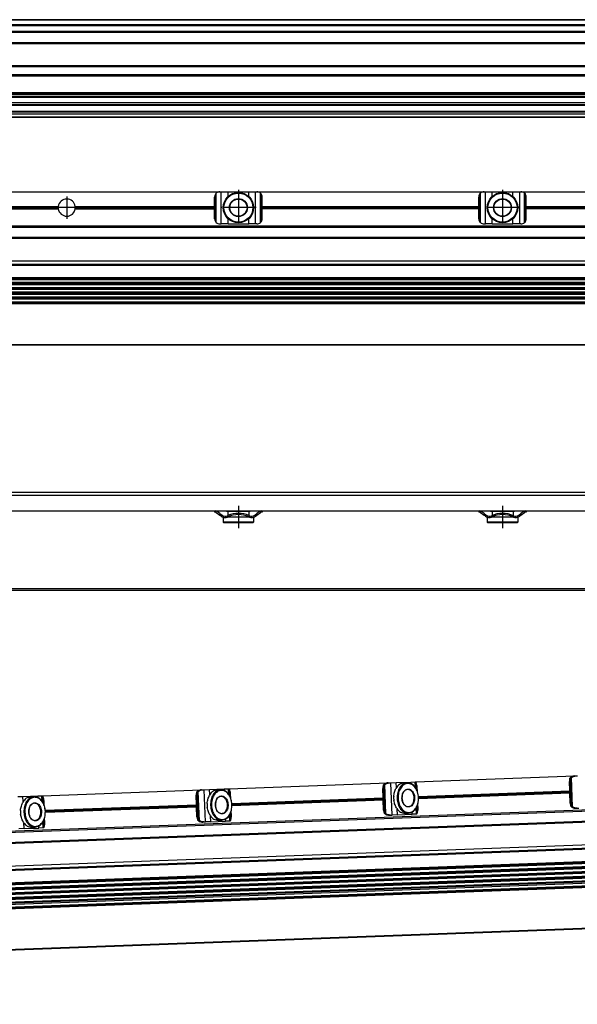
# Model space of a CAD drawing. Header units: millimetres. Extents: x -285 to 1770, y -280 to 203.
# Tile 24 of 29: x 1098 to 1309, y -252 to 120. Entities that reach past the tile are written whole.
import ezdxf

# ---------------------------------------------------------------- set-up
doc = ezdxf.new("R2010")
doc.units = ezdxf.units.MM
doc.linetypes.add('DOT_CENTER', pattern=[14, 12, -1, 0, -1])
doc.layers.add('1', color=7, linetype='Continuous')

# ---------------------------------------------------------------- blocks, each defined once
blk = doc.blocks.new('REGLA__10', base_point=(445.6, 83.41))
at = {"color": 7, "linetype": 'Continuous'}
for p, q in [((1694.3, 120.41), (543.3, 120.41)), ((554.6, 118.41), (1696.1, 118.41)), ((554.6, 115.91), (1696.1, 115.91)), ((554.6, 111.61), (1696.1, 111.61)), ((554.6, 102.91), (1696.1, 102.91)), ((1696.1, 98.99), (554.6, 98.99)), ((1696.1, 92.69), (554.6, 92.69)), ((554.6, 92.47), (1696.1, 92.47)), ((554.6, 92.43), (1696.1, 92.43)), ((1696.1, 92.09), (554.6, 92.09)), ((1696.1, 91.3), (554.6, 91.3)), ((1696.1, 90.91), (554.6, 90.91)), ((553.73, 85.83), (1690.3, 85.83)), ((1696.1, 88.91), (554.6, 88.91)), ((554.6, 88.13), (1690.3, 88.13)), ((1696.1, 84.71), (456.1, 84.71)), ((456.1, 83.71), (1696.1, 83.71)), ((1696.1, 83.41), (456.1, 83.41)), ((1696.1, 85.42), (543.32, 85.42))]:
    blk.add_line(p, q, dxfattribs=at)
at = {"color": 3, "linetype": 'Continuous'}
for p, q in [((1696.1, 120.21), (543.5, 120.21)), ((554.6, 118.61), (1696.1, 118.61)), ((554.6, 118.21), (1696.1, 118.21)), ((554.6, 116.09), (1696.1, 116.09)), ((554.6, 115.71), (1696.1, 115.71)), ((554.6, 111.81), (1696.1, 111.81)), ((554.6, 111.41), (1696.1, 111.41)), ((554.6, 103.11), (1696.1, 103.11)), ((554.6, 102.71), (1696.1, 102.71)), ((1696.1, 99.49), (554.6, 99.49)), ((554.6, 88.33), (1696.1, 88.33)), ((543.53, 85.63), (1696.1, 85.63))]:
    blk.add_line(p, q, dxfattribs=at)
blk = doc.blocks.new('Regla_G2_cm1140__12', base_point=(445.6, 83.41))
blk.add_blockref('REGLA__10', (445.6, 83.41))
blk = doc.blocks.new('E1', base_point=(626, 100.95))
blk.add_blockref('Regla_G2_cm1140__12', (445.6, 83.41))
blk = doc.blocks.new('REGLA__20', base_point=(445.6, -96.46))
at = {"color": 7, "linetype": 'Continuous'}
for p, q in [((1696.1, -58.46), (456.1, -58.46)), ((456.1, -59.46), (1696.1, -59.46)), ((989.6, -65.46), (1171.6, -65.46)), ((1171.6, -65.46), (1171.93, -65.46)), ((1171.6, -65.46), (1171.6, -65.96)), ((1171.93, -65.96), (1171.6, -65.96)), ((1171.93, -65.46), (1189.27, -65.46)), ((1172.23, -66.06), (1173.6, -67.08)), ((1173.6, -66.46), (1172.53, -65.66)), ((1173.6, -66.46), (1174.4, -67.06)), ((1176.1, -65.46), (1176.1, -65.71)), ((1176.63, -65.71), (1176.1, -65.71)), ((1176.63, -65.71), (1176.63, -67.19)), ((1184.58, -65.71), (1176.63, -65.71)), ((1184.58, -65.71), (1184.58, -67.19)), ((1185.1, -65.71), (1184.58, -65.71)), ((1185.1, -65.46), (1185.1, -65.71)), ((1186.8, -67.06), (1187.6, -66.46)), ((1188.67, -65.66), (1187.6, -66.46)), ((1187.6, -67.08), (1188.97, -66.06)), ((1189.13, -65.96), (1188.97, -66.06)), ((1189.6, -65.96), (1189.13, -65.96)), ((1189.27, -65.46), (1189.6, -65.46)), ((1189.6, -65.46), (1271.6, -65.46)), ((1189.6, -65.46), (1189.6, -65.96)), ((1271.6, -65.46), (1271.93, -65.46)), ((1271.6, -65.46), (1271.6, -65.96)), ((1271.93, -65.96), (1271.6, -65.96)), ((1271.93, -65.46), (1289.27, -65.46)), ((1272.23, -66.06), (1273.6, -67.08)), ((1273.6, -66.46), (1272.53, -65.66)), ((1273.6, -66.46), (1274.4, -67.06)), ((1276.1, -65.46), (1276.1, -65.71)), ((1276.63, -65.71), (1276.1, -65.71)), ((1276.63, -65.71), (1276.63, -67.19)), ((1284.58, -65.71), (1276.63, -65.71)), ((1284.58, -65.71), (1284.58, -67.19)), ((1285.1, -65.71), (1284.58, -65.71)), ((1285.1, -65.46), (1285.1, -65.71)), ((1286.8, -67.06), (1287.6, -66.46)), ((1288.67, -65.66), (1287.6, -66.46)), ((1287.6, -67.08), (1288.97, -66.06)), ((1289.13, -65.96), (1288.97, -66.06)), ((1289.6, -65.96), (1289.13, -65.96)), ((1289.27, -65.46), (1289.6, -65.46)), ((1289.6, -65.46), (1371.6, -65.46)), ((1289.6, -65.46), (1289.6, -65.96)), ((1174.1, -67.46), (1173.6, -67.08)), ((1174.9, -67.86), (1174.85, -67.86)), ((1174.85, -67.86), (1174.85, -69.71)), ((1186.35, -69.71), (1174.85, -69.71)), ((1175.1, -69.96), (1174.85, -69.71)), ((1186.1, -69.96), (1175.1, -69.96)), ((1176.63, -67.86), (1176.3, -67.86)), ((1176.63, -67.74), (1176.63, -67.86)), ((1184.58, -67.86), (1176.63, -67.86)), ((1184.58, -67.74), (1184.58, -67.86)), ((1184.9, -67.86), (1184.58, -67.86)), ((1186.1, -69.96), (1186.35, -69.71)), ((1186.35, -67.86), (1186.3, -67.86)), ((1186.35, -67.86), (1186.35, -69.71)), ((1187.1, -67.46), (1187.6, -67.08)), ((1274.1, -67.46), (1273.6, -67.08)), ((1274.9, -67.86), (1274.85, -67.86)), ((1274.85, -67.86), (1274.85, -69.71)), ((1286.35, -69.71), (1274.85, -69.71)), ((1275.1, -69.96), (1274.85, -69.71)), ((1286.1, -69.96), (1275.1, -69.96)), ((1276.63, -67.86), (1276.3, -67.86)), ((1276.63, -67.74), (1276.63, -67.86)), ((1284.58, -67.86), (1276.63, -67.86)), ((1284.58, -67.74), (1284.58, -67.86)), ((1284.9, -67.86), (1284.58, -67.86)), ((1286.1, -69.96), (1286.35, -69.71)), ((1286.35, -67.86), (1286.3, -67.86)), ((1286.35, -67.86), (1286.35, -69.71)), ((1287.1, -67.46), (1287.6, -67.08)), ((543.3, -95.46), (1694.3, -95.46))]:
    blk.add_line(p, q, dxfattribs=at)
at = {"color": 3, "linetype": 'Continuous'}
for p, q in [((1173.6, -66.46), (1173.6, -67.08)), ((1187.6, -66.46), (1187.6, -67.08)), ((1273.6, -66.46), (1273.6, -67.08)), ((1287.6, -66.46), (1287.6, -67.08)), ((1694.3, -94.96), (457.9, -94.96))]:
    blk.add_line(p, q, dxfattribs=at)
at = {"color": 7, "linetype": 'Continuous'}
for centre, radius, start, end in [((1171.93, -66.46), 1, 53.1301, 90), ((1171.93, -66.46), 0.5, 53.1301, 90), ((1180.6, -76.27), 9.91, 66.3625, 113.6375), ((1180.6, -76.27), 9.41, 65.256, 114.744), ((1189.27, -66.46), 1, 90, 126.8699), ((1271.93, -66.46), 1, 53.1301, 90), ((1271.93, -66.46), 0.5, 53.1301, 90), ((1280.6, -76.27), 9.91, 65.247, 114.753), ((1280.6, -76.27), 9.41, 65.256, 114.744), ((1289.27, -66.46), 1, 90, 126.8699), ((1175.6, -65.46), 2.5, 233.1301, 253.7398), ((1175.6, -65.46), 2, 233.1301, 295.1169), ((1175.6, -65.46), 2.5, 253.7398, 286.2602), ((1175.6, -65.46), 2.5, 286.2602, 295.0781), ((1180.6, -76.27), 9.91, 113.6375, 114.753), ((1185.6, -65.46), 2.5, 244.9219, 245.7952), ((1180.6, -76.27), 9.91, 65.247, 66.3625), ((1185.6, -65.46), 2.5, 245.7952, 253.7398), ((1185.6, -65.46), 2, 244.8831, 306.8699), ((1185.6, -65.46), 2.5, 253.7398, 286.2602), ((1185.6, -65.46), 2.5, 286.2602, 306.8699), ((1275.6, -65.46), 2.5, 233.1301, 253.7398), ((1275.6, -65.46), 2, 233.1301, 295.1169), ((1275.6, -65.46), 2.5, 253.7398, 286.2602), ((1275.6, -65.46), 2.5, 286.2602, 295.0781), ((1285.6, -65.46), 2.5, 244.9219, 253.7398), ((1285.6, -65.46), 2, 244.8831, 306.8699), ((1285.6, -65.46), 2.5, 253.7398, 286.2602), ((1285.6, -65.46), 2.5, 286.2602, 306.8699)]:
    blk.add_arc(centre, radius, start, end, dxfattribs=at)
at = {"layer": '1', "color": 2, "linetype": 'DOT_CENTER'}
for p, q in [((1180.6, -63.46), (1180.6, -71.96)), ((1280.6, -63.46), (1280.6, -71.96))]:
    blk.add_line(p, q, dxfattribs=at)
blk = doc.blocks.new('Regla_G2_cm1140__21', base_point=(445.6, -96.46))
blk.add_blockref('REGLA__20', (445.6, -96.46))
blk = doc.blocks.new('B1', base_point=(626, -76))
blk.add_blockref('Regla_G2_cm1140__21', (445.6, -96.46))
blk = doc.blocks.new('REGLA__23', base_point=(506.37, -257.01))
at = {"color": 7, "linetype": 'Continuous'}
for p, q in [((1247.63, -167.96), (1307.96, -165.72)), ((1307.96, -165.72), (1308.4, -165.71)), ((1308.4, -165.71), (1309.01, -165.68)), ((1106.3, -173.19), (1166.63, -170.96)), ((1166.63, -170.96), (1167.07, -170.94)), ((1167.07, -170.94), (1167.69, -170.92)), ((1167.69, -170.92), (1169.69, -170.85)), ((1169.69, -170.85), (1175.25, -170.64)), ((1172.58, -170.99), (1173.88, -170.94)), ((1175.25, -170.64), (1176.88, -170.58)), ((1176.88, -170.58), (1176.97, -170.58)), ((1176.97, -170.58), (1237.29, -168.34)), ((1177.31, -173.28), (1177.23, -171.11)), ((1177.27, -171.27), (1177.23, -171.11)), ((1177.27, -171.27), (1177.35, -173.36)), ((1235.38, -173.97), (1235.25, -170.42)), ((1235.9, -178.6), (1235.6, -170.4)), ((1237.29, -168.34), (1237.73, -168.32)), ((1237.73, -168.32), (1238.35, -168.3)), ((1238.35, -168.3), (1240.35, -168.23)), ((1240.35, -168.23), (1245.92, -168.02)), ((1243.24, -168.37), (1244.54, -168.32)), ((1245.92, -168.02), (1247.54, -167.96)), ((1247.54, -167.96), (1247.63, -167.96)), ((1247.97, -170.66), (1247.89, -168.49)), ((1247.94, -168.65), (1247.89, -168.49)), ((1247.94, -168.65), (1248.01, -170.74)), ((1248.38, -171.59), (1248.32, -169.93)), ((1248.79, -173.48), (1306.04, -171.36)), ((1306.04, -171.36), (1305.91, -167.8)), ((1306.07, -172.24), (1306.04, -171.36)), ((1306.57, -175.98), (1306.26, -167.79)), ((1097.03, -173.54), (1099.02, -173.46)), ((1099.02, -173.46), (1104.59, -173.26)), ((1101.91, -173.61), (1103.22, -173.56)), ((1104.59, -173.26), (1106.21, -173.2)), ((1106.21, -173.2), (1106.3, -173.19)), ((1106.64, -175.9), (1106.56, -173.73)), ((1106.61, -173.89), (1106.56, -173.73)), ((1106.61, -173.89), (1106.69, -175.98)), ((1164.72, -176.59), (1164.58, -173.04)), ((1165.24, -181.22), (1164.94, -173.02)), ((1177.72, -174.21), (1177.66, -172.55)), ((1178.13, -176.1), (1235.38, -173.97)), ((1235.41, -174.86), (1178.16, -176.98)), ((1235.41, -174.86), (1235.38, -173.97)), ((1235.55, -178.61), (1235.41, -174.86)), ((1306.07, -172.24), (1248.83, -174.36)), ((1306.21, -175.99), (1306.07, -172.24)), ((1394.43, -175.53), (541.26, -207.14)), ((1107.06, -176.82), (1107, -175.17)), ((1107.47, -178.71), (1164.72, -176.59)), ((1164.75, -177.47), (1107.5, -179.6)), ((1164.75, -177.47), (1164.72, -176.59)), ((1164.89, -181.23), (1164.75, -177.47)), ((1248.3, -179.6), (1248.21, -177.23)), ((1248.25, -177.14), (1248.34, -179.43)), ((1248.62, -178.13), (1248.55, -176.27)), ((1308.41, -177.91), (1308.85, -177.9)), ((1308.85, -177.9), (1309.47, -177.87)), ((541.42, -211.54), (1414.38, -179.19)), ((541.69, -211.71), (1409.12, -179.56)), ((1106.98, -184.84), (1106.89, -182.47)), ((1106.93, -182.38), (1107.01, -184.67)), ((1107.3, -183.36), (1107.23, -181.51)), ((1173, -182.48), (1174.31, -182.43)), ((1177.64, -182.22), (1177.55, -179.85)), ((1177.59, -179.76), (1177.67, -182.05)), ((1177.64, -182.22), (1177.67, -182.05)), ((1177.96, -180.75), (1177.89, -178.89)), ((1237.74, -180.53), (1238.19, -180.52)), ((1238.19, -180.52), (1238.8, -180.49)), ((1240.8, -180.42), (1238.8, -180.49)), ((1240.8, -180.42), (1246.37, -180.21)), ((1243.66, -179.86), (1244.97, -179.81)), ((1247.99, -180.15), (1246.37, -180.21)), ((1248.08, -180.15), (1247.99, -180.15)), ((1248.3, -179.6), (1248.34, -179.43)), ((1099.48, -185.66), (1097.48, -185.73)), ((1099.48, -185.66), (1105.04, -185.45)), ((1102.34, -185.1), (1103.65, -185.05)), ((1106.67, -185.39), (1105.04, -185.45)), ((1106.75, -185.39), (1106.67, -185.39)), ((1106.98, -184.84), (1107.01, -184.67)), ((1167.08, -183.15), (1167.52, -183.13)), ((1167.52, -183.13), (1168.14, -183.11)), ((1170.14, -183.04), (1168.14, -183.11)), ((1170.14, -183.04), (1175.71, -182.83)), ((1177.33, -182.77), (1175.71, -182.83)), ((1177.42, -182.77), (1177.33, -182.77)), ((537.38, -220.43), (1413.58, -187.96)), ((1414.94, -194.33), (541.98, -226.68)), ((542.01, -227.37), (1414.97, -195.02)), ((1415.01, -196.17), (542.05, -228.52)), ((542.07, -229.2), (1415.04, -196.85)), ((542.12, -230.35), (1415.08, -198)), ((542.14, -231.03), (1415.1, -198.68)), ((1415.15, -199.83), (542.18, -232.18)), ((542.21, -232.86), (1415.17, -200.51)), ((1415.21, -201.66), (542.25, -234.01)), ((542.28, -234.69), (1415.24, -202.34)), ((1415.28, -203.49), (542.32, -235.84)), ((1415.31, -204.18), (542.35, -236.53)), ((1415.88, -219.76), (542.92, -252.11))]:
    blk.add_line(p, q, dxfattribs=at)
at = {"color": 3, "linetype": 'Continuous'}
for p, q in [((1306.84, -177.08), (1306.46, -166.67)), ((1307.14, -177.42), (1306.73, -166.31)), ((1168.14, -183.11), (1167.69, -170.92)), ((1169.76, -172.79), (1169.69, -170.85)), ((1175.28, -171.23), (1175.25, -170.64)), ((1176.96, -172.7), (1176.88, -170.58)), ((1235.25, -170.42), (1235.6, -170.4)), ((1236.18, -179.7), (1235.79, -169.29)), ((1236.48, -180.04), (1236.06, -168.93)), ((1238.8, -180.49), (1238.35, -168.3)), ((1240.42, -170.17), (1240.35, -168.23)), ((1245.94, -168.61), (1245.92, -168.02)), ((1247.62, -170.09), (1247.54, -167.96)), ((1305.91, -167.8), (1306.26, -167.79)), ((1099.1, -175.41), (1099.02, -173.46)), ((1104.61, -173.85), (1104.59, -173.26)), ((1106.29, -175.32), (1106.21, -173.2)), ((1164.58, -173.04), (1164.94, -173.02)), ((1165.52, -182.31), (1165.13, -171.91)), ((1165.81, -182.66), (1165.4, -171.54)), ((1178.16, -176.47), (1235.39, -174.34)), ((1178.16, -176.61), (1235.4, -174.49)), ((1248.82, -173.85), (1306.05, -171.73)), ((1248.82, -173.99), (1306.06, -171.87)), ((1414.24, -175.29), (541.28, -207.64)), ((1107.49, -179.08), (1164.73, -176.96)), ((1107.5, -179.23), (1164.74, -177.1)), ((1235.55, -178.61), (1235.9, -178.6)), ((1240.8, -180.42), (1240.72, -178.28)), ((1247.99, -180.15), (1247.9, -177.83)), ((1306.21, -175.99), (1306.57, -175.98)), ((541.41, -211.34), (1414.37, -178.99)), ((541.88, -211.6), (1408.97, -179.46)), ((1164.89, -181.23), (1165.24, -181.22)), ((1170.14, -183.04), (1170.06, -180.89)), ((1175.71, -182.83), (1175.68, -182.04)), ((1177.33, -182.77), (1177.24, -180.45)), ((1246.37, -180.21), (1246.34, -179.42)), ((1099.48, -185.66), (1099.4, -183.51)), ((1105.04, -185.45), (1105.02, -184.66)), ((1106.67, -185.39), (1106.58, -183.06)), ((539.6, -221.57), (1415.8, -189.1)), ((541.58, -221.96), (1414.77, -189.61)), ((1414.95, -194.6), (541.99, -226.95)), ((1414.96, -194.75), (542, -227.1)), ((1415.02, -196.44), (542.06, -228.79)), ((1415.02, -196.58), (542.06, -228.93)), ((1415.09, -198.27), (542.13, -230.62)), ((1415.09, -198.41), (542.13, -230.76)), ((1415.16, -200.1), (542.2, -232.45)), ((1415.16, -200.24), (542.2, -232.59)), ((1415.22, -201.93), (542.26, -234.28)), ((1415.23, -202.07), (542.27, -234.42)), ((1415.29, -203.76), (542.33, -236.11)), ((1415.3, -203.9), (542.34, -236.25)), ((1415.88, -219.56), (542.92, -251.91))]:
    blk.add_line(p, q, dxfattribs=at)
at = {"color": 7, "linetype": 'Continuous'}
for centre in [(1247.48, -173.97), (1106.15, -179.2), (1176.82, -176.59)]:
    blk.add_arc(centre, 8.1, 176.76, 187.4846, dxfattribs=at)
for points, knots in [([(1306.1, -166.69), (1306.04, -166.86), (1305.92, -167.22), (1305.91, -167.6), (1305.91, -167.8)], [0, 0, 0, 0, 0.556583, 1.137064, 1.137064, 1.137064, 1.137064]), ([(1306.1, -166.69), (1306.13, -166.62), (1306.19, -166.5), (1306.31, -166.34), (1306.46, -166.19), (1306.59, -166.12), (1306.65, -166.08)], [0, 0, 0, 0, 0.2023408, 0.4055734, 0.6111536, 0.8295963, 0.8295963, 0.8295963, 0.8295963]), ([(1306.46, -166.67), (1306.4, -166.85), (1306.27, -167.21), (1306.26, -167.59), (1306.26, -167.79)], [0, 0, 0, 0, 0.556583, 1.137064, 1.137064, 1.137064, 1.137064]), ([(1306.46, -166.67), (1306.47, -166.64), (1306.5, -166.57), (1306.56, -166.48), (1306.64, -166.39), (1306.69, -166.34), (1306.73, -166.31)], [0, 0, 0, 0, 0.1080226, 0.2240645, 0.3298644, 0.4579017, 0.4579017, 0.4579017, 0.4579017]), ([(1307.96, -165.72), (1307.72, -165.74), (1307.27, -165.79), (1306.85, -165.98), (1306.65, -166.08)], [0, 0, 0, 0, 0.691442, 1.364768, 1.364768, 1.364768, 1.364768]), ([(1306.73, -166.31), (1306.97, -166.14), (1307.48, -165.81), (1308.09, -165.74), (1308.4, -165.71)], [0, 0, 0, 0, 0.878357, 1.798194, 1.798194, 1.798194, 1.798194]), ([(1164.78, -171.92), (1164.81, -171.86), (1164.87, -171.74), (1164.99, -171.58), (1165.14, -171.43), (1165.26, -171.35), (1165.32, -171.32)], [0, 0, 0, 0, 0.2023408, 0.4055734, 0.6111536, 0.8295963, 0.8295963, 0.8295963, 0.8295963]), ([(1166.63, -170.96), (1166.4, -170.98), (1165.94, -171.02), (1165.53, -171.22), (1165.32, -171.32)], [0, 0, 0, 0, 0.691442, 1.364768, 1.364768, 1.364768, 1.364768]), ([(1165.4, -171.54), (1165.65, -171.38), (1166.16, -171.04), (1166.76, -170.98), (1167.07, -170.94)], [0, 0, 0, 0, 0.878357, 1.798194, 1.798194, 1.798194, 1.798194]), ([(1172.58, -170.99), (1171.99, -171.12), (1170.73, -171.4), (1170, -172.47), (1169.61, -173.03)], [0, 0, 0, 0, 1.741697, 3.722677, 3.722677, 3.722677, 3.722677]), ([(1173.88, -170.94), (1173.34, -171.06), (1172.2, -171.3), (1170.93, -172.76), (1170.12, -174.65), (1170.06, -176.09), (1170.03, -176.84)], [0, 0, 0, 0, 1.616329, 3.431134, 5.494301, 7.716385, 7.716385, 7.716385, 7.716385]), ([(1178.16, -176.54), (1178.08, -175.83), (1177.92, -174.46), (1177.01, -172.69), (1175.7, -171.46), (1174.06, -171.03), (1172.46, -171.58), (1171.25, -172.91), (1170.47, -174.74), (1170.41, -176.11), (1170.39, -176.82)], [0, 0, 0, 0, 2.125471, 4.098936, 5.834836, 7.38089, 8.926944, 10.662844, 12.636309, 14.76178, 14.76178, 14.76178, 14.76178]), ([(1178.16, -176.54), (1178.07, -175.79), (1177.91, -174.36), (1176.96, -172.53), (1175.59, -171.18), (1174.43, -171.02), (1173.88, -170.94)], [0, 0, 0, 0, 2.222084, 4.285251, 6.100056, 7.716385, 7.716385, 7.716385, 7.716385]), ([(1176.97, -170.58), (1177.01, -170.62), (1177.17, -170.75), (1177.2, -170.96), (1177.23, -171.11)], [0, 0, 0, 0, 0.1908491, 0.6061063, 0.6061063, 0.6061063, 0.6061063]), ([(1177.66, -172.55), (1177.64, -172.32), (1177.59, -171.87), (1177.38, -171.47), (1177.27, -171.27)], [0, 0, 0, 0, 0.694624, 1.348749, 1.348749, 1.348749, 1.348749]), ([(1235.44, -169.3), (1235.38, -169.48), (1235.25, -169.84), (1235.25, -170.22), (1235.25, -170.42)], [0, 0, 0, 0, 0.556583, 1.137064, 1.137064, 1.137064, 1.137064]), ([(1235.44, -169.3), (1235.47, -169.24), (1235.53, -169.12), (1235.65, -168.96), (1235.8, -168.81), (1235.92, -168.74), (1235.99, -168.7)], [0, 0, 0, 0, 0.2023408, 0.4055734, 0.6111536, 0.8295963, 0.8295963, 0.8295963, 0.8295963]), ([(1235.79, -169.29), (1235.73, -169.47), (1235.61, -169.83), (1235.6, -170.21), (1235.6, -170.4)], [0, 0, 0, 0, 0.556583, 1.137064, 1.137064, 1.137064, 1.137064]), ([(1235.79, -169.29), (1235.81, -169.26), (1235.84, -169.19), (1235.9, -169.1), (1235.97, -169.01), (1236.03, -168.95), (1236.06, -168.93)], [0, 0, 0, 0, 0.1080226, 0.2240645, 0.3298644, 0.4579017, 0.4579017, 0.4579017, 0.4579017]), ([(1237.29, -168.34), (1237.06, -168.36), (1236.6, -168.4), (1236.19, -168.6), (1235.99, -168.7)], [0, 0, 0, 0, 0.691442, 1.364768, 1.364768, 1.364768, 1.364768]), ([(1236.06, -168.93), (1236.31, -168.76), (1236.82, -168.43), (1237.42, -168.36), (1237.73, -168.32)], [0, 0, 0, 0, 0.878357, 1.798194, 1.798194, 1.798194, 1.798194]), ([(1239.39, -173.51), (1239.43, -173.22), (1239.5, -172.67), (1239.72, -171.85), (1239.99, -171.11), (1240.18, -170.63), (1240.27, -170.41)], [0, 0, 0, 0, 0.859657, 1.688445, 2.516812, 3.22962, 3.22962, 3.22962, 3.22962]), ([(1243.24, -168.37), (1242.65, -168.5), (1241.4, -168.78), (1240.66, -169.85), (1240.27, -170.41)], [0, 0, 0, 0, 1.741697, 3.722677, 3.722677, 3.722677, 3.722677]), ([(1244.54, -168.32), (1244.01, -168.44), (1242.86, -168.68), (1241.59, -170.14), (1240.78, -172.03), (1240.72, -173.47), (1240.69, -174.22)], [0, 0, 0, 0, 1.616329, 3.431134, 5.494301, 7.716385, 7.716385, 7.716385, 7.716385]), ([(1248.82, -173.92), (1248.74, -173.21), (1248.58, -171.84), (1247.67, -170.07), (1246.36, -168.84), (1244.73, -168.41), (1243.12, -168.96), (1241.91, -170.29), (1241.13, -172.12), (1241.08, -173.49), (1241.05, -174.21)], [0, 0, 0, 0, 2.125471, 4.098936, 5.834836, 7.38089, 8.926944, 10.662844, 12.636309, 14.76178, 14.76178, 14.76178, 14.76178]), ([(1242.53, -174.15), (1242.61, -174.73), (1242.76, -175.81), (1243.68, -177.11), (1245.07, -177.64), (1246.41, -177.01), (1247.2, -175.65), (1247.44, -173.97), (1247.08, -172.31), (1246.19, -171.01), (1244.8, -170.48), (1243.46, -171.12), (1242.64, -172.48), (1242.57, -173.57), (1242.53, -174.15)], [0, 0, 0, 0, 1.730223, 3.254404, 4.539877, 5.825349, 7.349531, 9.079753, 10.809976, 12.334157, 13.61963, 14.905103, 16.429284, 18.159507, 18.159507, 18.159507, 18.159507]), ([(1244.71, -170.82), (1244.4, -170.88), (1243.76, -171.02), (1243.04, -171.84), (1242.58, -172.91), (1242.55, -173.73), (1242.53, -174.15)], [0, 0, 0, 0, 0.913577, 1.939336, 3.105475, 4.361435, 4.361435, 4.361435, 4.361435]), ([(1248.82, -173.92), (1248.74, -173.18), (1248.57, -171.74), (1247.62, -169.91), (1246.25, -168.56), (1245.09, -168.4), (1244.54, -168.32)], [0, 0, 0, 0, 2.222084, 4.285251, 6.100056, 7.716385, 7.716385, 7.716385, 7.716385]), ([(1244.95, -177.31), (1245.36, -177.2), (1246.25, -176.94), (1247, -175.56), (1247.22, -173.98), (1246.88, -172.41), (1246.03, -171.1), (1245.12, -170.91), (1244.71, -170.82)], [0, 0, 0, 0, 1.228779, 2.685686, 4.339589, 5.993492, 7.450399, 8.679178, 8.679178, 8.679178, 8.679178]), ([(1247.63, -167.96), (1247.68, -168), (1247.83, -168.14), (1247.87, -168.34), (1247.89, -168.49)], [0, 0, 0, 0, 0.1908491, 0.6061063, 0.6061063, 0.6061063, 0.6061063]), ([(1248.32, -169.93), (1248.3, -169.7), (1248.25, -169.25), (1248.04, -168.85), (1247.94, -168.65)], [0, 0, 0, 0, 0.694624, 1.348749, 1.348749, 1.348749, 1.348749]), ([(1101.91, -173.61), (1101.33, -173.74), (1100.07, -174.02), (1099.34, -175.09), (1098.95, -175.65)], [0, 0, 0, 0, 1.741697, 3.722677, 3.722677, 3.722677, 3.722677]), ([(1103.22, -173.56), (1102.68, -173.68), (1101.54, -173.92), (1100.27, -175.38), (1099.46, -177.27), (1099.4, -178.71), (1099.37, -179.46)], [0, 0, 0, 0, 1.616329, 3.431134, 5.494301, 7.716385, 7.716385, 7.716385, 7.716385]), ([(1107.5, -179.15), (1107.42, -178.45), (1107.26, -177.08), (1106.35, -175.31), (1105.04, -174.08), (1103.4, -173.64), (1101.8, -174.2), (1100.58, -175.52), (1099.81, -177.36), (1099.75, -178.73), (1099.72, -179.44)], [0, 0, 0, 0, 2.125471, 4.098936, 5.834836, 7.38089, 8.926944, 10.662844, 12.636309, 14.76178, 14.76178, 14.76178, 14.76178]), ([(1107.5, -179.15), (1107.41, -178.41), (1107.25, -176.98), (1106.3, -175.15), (1104.93, -173.8), (1103.77, -173.64), (1103.22, -173.56)], [0, 0, 0, 0, 2.222084, 4.285251, 6.100056, 7.716385, 7.716385, 7.716385, 7.716385]), ([(1106.3, -173.19), (1106.35, -173.24), (1106.51, -173.37), (1106.54, -173.58), (1106.56, -173.73)], [0, 0, 0, 0, 0.1908491, 0.6061063, 0.6061063, 0.6061063, 0.6061063]), ([(1107, -175.17), (1106.97, -174.94), (1106.93, -174.48), (1106.72, -174.08), (1106.61, -173.89)], [0, 0, 0, 0, 0.694624, 1.348749, 1.348749, 1.348749, 1.348749]), ([(1164.78, -171.92), (1164.72, -172.1), (1164.59, -172.46), (1164.59, -172.84), (1164.58, -173.04)], [0, 0, 0, 0, 0.556583, 1.137064, 1.137064, 1.137064, 1.137064]), ([(1165.13, -171.91), (1165.07, -172.09), (1164.95, -172.45), (1164.94, -172.83), (1164.94, -173.02)], [0, 0, 0, 0, 0.556583, 1.137064, 1.137064, 1.137064, 1.137064]), ([(1165.13, -171.91), (1165.15, -171.88), (1165.18, -171.81), (1165.24, -171.72), (1165.31, -171.62), (1165.37, -171.57), (1165.4, -171.54)], [0, 0, 0, 0, 0.1080226, 0.2240645, 0.3298644, 0.4579017, 0.4579017, 0.4579017, 0.4579017]), ([(1168.73, -176.13), (1168.77, -175.84), (1168.84, -175.28), (1169.06, -174.47), (1169.33, -173.73), (1169.52, -173.25), (1169.61, -173.03)], [0, 0, 0, 0, 0.859657, 1.688445, 2.516812, 3.22962, 3.22962, 3.22962, 3.22962]), ([(1171.87, -176.77), (1171.95, -177.35), (1172.1, -178.43), (1173.02, -179.73), (1174.4, -180.26), (1175.75, -179.63), (1176.54, -178.27), (1176.78, -176.59), (1176.42, -174.93), (1175.53, -173.63), (1174.14, -173.1), (1172.8, -173.73), (1171.98, -175.09), (1171.91, -176.19), (1171.87, -176.77)], [0, 0, 0, 0, 1.730223, 3.254404, 4.539877, 5.825349, 7.349531, 9.079753, 10.809976, 12.334157, 13.61963, 14.905103, 16.429284, 18.159507, 18.159507, 18.159507, 18.159507]), ([(1174.05, -173.44), (1173.74, -173.5), (1173.09, -173.64), (1172.38, -174.46), (1171.92, -175.53), (1171.89, -176.35), (1171.87, -176.77)], [0, 0, 0, 0, 0.913577, 1.939336, 3.105475, 4.361435, 4.361435, 4.361435, 4.361435]), ([(1174.29, -179.93), (1174.69, -179.81), (1175.58, -179.56), (1176.34, -178.18), (1176.56, -176.6), (1176.22, -175.03), (1175.37, -173.72), (1174.46, -173.52), (1174.05, -173.44)], [0, 0, 0, 0, 1.228779, 2.685686, 4.339589, 5.993492, 7.450399, 8.679178, 8.679178, 8.679178, 8.679178]), ([(1240.55, -178.04), (1240.45, -177.83), (1240.22, -177.37), (1239.9, -176.65), (1239.62, -175.86), (1239.51, -175.3), (1239.45, -175.02)], [0, 0, 0, 0, 0.712866, 1.541304, 2.370036, 3.22962, 3.22962, 3.22962, 3.22962]), ([(1240.69, -174.22), (1240.78, -174.96), (1240.94, -176.39), (1241.89, -178.22), (1243.27, -179.58), (1244.42, -179.74), (1244.97, -179.81)], [0, 0, 0, 0, 2.222084, 4.285251, 6.100056, 7.716385, 7.716385, 7.716385, 7.716385]), ([(1241.05, -174.21), (1241.13, -174.91), (1241.29, -176.28), (1242.2, -178.05), (1243.51, -179.28), (1245.14, -179.72), (1246.75, -179.16), (1247.96, -177.84), (1248.74, -176), (1248.79, -174.63), (1248.82, -173.92)], [0, 0, 0, 0, 2.125471, 4.098936, 5.834836, 7.38089, 8.926944, 10.662844, 12.636309, 14.76178, 14.76178, 14.76178, 14.76178]), ([(1242.53, -174.15), (1242.58, -174.57), (1242.67, -175.38), (1243.21, -176.41), (1243.99, -177.18), (1244.64, -177.27), (1244.95, -177.31)], [0, 0, 0, 0, 1.25596, 2.422099, 3.447858, 4.361435, 4.361435, 4.361435, 4.361435]), ([(1244.97, -179.81), (1245.51, -179.7), (1246.65, -179.45), (1247.92, -178), (1248.73, -176.1), (1248.79, -174.66), (1248.82, -173.92)], [0, 0, 0, 0, 1.616329, 3.431134, 5.494301, 7.716385, 7.716385, 7.716385, 7.716385]), ([(1098.07, -178.75), (1098.11, -178.46), (1098.17, -177.9), (1098.4, -177.09), (1098.66, -176.35), (1098.86, -175.87), (1098.95, -175.65)], [0, 0, 0, 0, 0.859657, 1.688445, 2.516812, 3.22962, 3.22962, 3.22962, 3.22962]), ([(1101.21, -179.39), (1101.29, -179.96), (1101.44, -181.05), (1102.36, -182.35), (1103.74, -182.88), (1105.09, -182.24), (1105.88, -180.89), (1106.12, -179.21), (1105.76, -177.55), (1104.87, -176.25), (1103.48, -175.72), (1102.14, -176.35), (1101.32, -177.71), (1101.25, -178.81), (1101.21, -179.39)], [0, 0, 0, 0, 1.730223, 3.254404, 4.539877, 5.825349, 7.349531, 9.079753, 10.809976, 12.334157, 13.61963, 14.905103, 16.429284, 18.159507, 18.159507, 18.159507, 18.159507]), ([(1103.38, -176.05), (1103.08, -176.12), (1102.43, -176.26), (1101.72, -177.08), (1101.26, -178.15), (1101.22, -178.97), (1101.21, -179.39)], [0, 0, 0, 0, 0.913577, 1.939336, 3.105475, 4.361435, 4.361435, 4.361435, 4.361435]), ([(1103.62, -182.55), (1104.03, -182.43), (1104.92, -182.17), (1105.67, -180.8), (1105.9, -179.21), (1105.56, -177.65), (1104.7, -176.33), (1103.8, -176.14), (1103.38, -176.05)], [0, 0, 0, 0, 1.228779, 2.685686, 4.339589, 5.993492, 7.450399, 8.679178, 8.679178, 8.679178, 8.679178]), ([(1169.89, -180.66), (1169.79, -180.45), (1169.56, -179.99), (1169.24, -179.27), (1168.95, -178.47), (1168.84, -177.92), (1168.79, -177.64)], [0, 0, 0, 0, 0.712866, 1.541304, 2.370036, 3.22962, 3.22962, 3.22962, 3.22962]), ([(1170.03, -176.84), (1170.12, -177.58), (1170.28, -179.01), (1171.23, -180.84), (1172.6, -182.2), (1173.76, -182.36), (1174.31, -182.43)], [0, 0, 0, 0, 2.222084, 4.285251, 6.100056, 7.716385, 7.716385, 7.716385, 7.716385]), ([(1170.39, -176.82), (1170.47, -177.53), (1170.62, -178.9), (1171.53, -180.67), (1172.84, -181.9), (1174.48, -182.33), (1176.08, -181.78), (1177.3, -180.45), (1178.07, -178.62), (1178.13, -177.25), (1178.16, -176.54)], [0, 0, 0, 0, 2.125471, 4.098936, 5.834836, 7.38089, 8.926944, 10.662844, 12.636309, 14.76178, 14.76178, 14.76178, 14.76178]), ([(1171.87, -176.77), (1171.92, -177.19), (1172.01, -178), (1172.55, -179.03), (1173.32, -179.8), (1173.98, -179.89), (1174.29, -179.93)], [0, 0, 0, 0, 1.25596, 2.422099, 3.447858, 4.361435, 4.361435, 4.361435, 4.361435]), ([(1174.31, -182.43), (1174.85, -182.32), (1175.99, -182.07), (1177.26, -180.62), (1178.07, -178.72), (1178.13, -177.28), (1178.16, -176.54)], [0, 0, 0, 0, 1.616329, 3.431134, 5.494301, 7.716385, 7.716385, 7.716385, 7.716385]), ([(1235.55, -178.61), (1235.57, -178.81), (1235.6, -179.19), (1235.75, -179.54), (1235.83, -179.71)], [0, 0, 0, 0, 0.580481, 1.137064, 1.137064, 1.137064, 1.137064]), ([(1235.9, -178.6), (1235.92, -178.79), (1235.95, -179.17), (1236.11, -179.52), (1236.18, -179.7)], [0, 0, 0, 0, 0.580481, 1.137064, 1.137064, 1.137064, 1.137064]), ([(1240.55, -178.04), (1240.99, -178.58), (1241.8, -179.59), (1243.07, -179.77), (1243.66, -179.86)], [0, 0, 0, 0, 1.98098, 3.722677, 3.722677, 3.722677, 3.722677]), ([(1248.34, -179.43), (1248.42, -179.23), (1248.61, -178.82), (1248.62, -178.36), (1248.62, -178.13)], [0, 0, 0, 0, 0.654125, 1.348749, 1.348749, 1.348749, 1.348749]), ([(1306.21, -175.99), (1306.23, -176.19), (1306.26, -176.57), (1306.41, -176.92), (1306.49, -177.09)], [0, 0, 0, 0, 0.580481, 1.137064, 1.137064, 1.137064, 1.137064]), ([(1307.08, -177.65), (1307.01, -177.62), (1306.89, -177.56), (1306.72, -177.42), (1306.59, -177.27), (1306.52, -177.15), (1306.49, -177.09)], [0, 0, 0, 0, 0.2184427, 0.4240229, 0.6272556, 0.8295963, 0.8295963, 0.8295963, 0.8295963]), ([(1306.57, -175.98), (1306.58, -176.17), (1306.62, -176.56), (1306.77, -176.91), (1306.84, -177.08)], [0, 0, 0, 0, 0.580481, 1.137064, 1.137064, 1.137064, 1.137064]), ([(1307.14, -177.42), (1307.1, -177.39), (1307.04, -177.35), (1306.96, -177.26), (1306.9, -177.17), (1306.86, -177.11), (1306.84, -177.08)], [0, 0, 0, 0, 0.1280373, 0.2338372, 0.3498791, 0.4579017, 0.4579017, 0.4579017, 0.4579017]), ([(1307.08, -177.65), (1307.29, -177.74), (1307.72, -177.9), (1308.17, -177.91), (1308.41, -177.91)], [0, 0, 0, 0, 0.673326, 1.364768, 1.364768, 1.364768, 1.364768]), ([(1308.85, -177.9), (1308.54, -177.89), (1307.93, -177.86), (1307.4, -177.57), (1307.14, -177.42)], [0, 0, 0, 0, 0.919837, 1.798194, 1.798194, 1.798194, 1.798194]), ([(1099.23, -183.28), (1099.12, -183.07), (1098.9, -182.61), (1098.57, -181.89), (1098.29, -181.09), (1098.18, -180.54), (1098.13, -180.26)], [0, 0, 0, 0, 0.712866, 1.541304, 2.370036, 3.22962, 3.22962, 3.22962, 3.22962]), ([(1099.37, -179.46), (1099.46, -180.2), (1099.62, -181.63), (1100.57, -183.46), (1101.94, -184.81), (1103.1, -184.98), (1103.65, -185.05)], [0, 0, 0, 0, 2.222084, 4.285251, 6.100056, 7.716385, 7.716385, 7.716385, 7.716385]), ([(1099.72, -179.44), (1099.81, -180.15), (1099.96, -181.52), (1100.87, -183.29), (1102.18, -184.52), (1103.82, -184.95), (1105.42, -184.4), (1106.64, -183.07), (1107.41, -181.24), (1107.47, -179.87), (1107.5, -179.15)], [0, 0, 0, 0, 2.125471, 4.098936, 5.834836, 7.38089, 8.926944, 10.662844, 12.636309, 14.76178, 14.76178, 14.76178, 14.76178]), ([(1101.21, -179.39), (1101.26, -179.81), (1101.35, -180.62), (1101.89, -181.65), (1102.66, -182.42), (1103.32, -182.51), (1103.62, -182.55)], [0, 0, 0, 0, 1.25596, 2.422099, 3.447858, 4.361435, 4.361435, 4.361435, 4.361435]), ([(1103.65, -185.05), (1104.19, -184.94), (1105.33, -184.69), (1106.6, -183.24), (1107.41, -181.34), (1107.47, -179.9), (1107.5, -179.15)], [0, 0, 0, 0, 1.616329, 3.431134, 5.494301, 7.716385, 7.716385, 7.716385, 7.716385]), ([(1164.89, -181.23), (1164.91, -181.42), (1164.94, -181.81), (1165.09, -182.16), (1165.17, -182.33)], [0, 0, 0, 0, 0.580481, 1.137064, 1.137064, 1.137064, 1.137064]), ([(1165.75, -182.89), (1165.69, -182.86), (1165.56, -182.79), (1165.4, -182.66), (1165.27, -182.5), (1165.2, -182.39), (1165.17, -182.33)], [0, 0, 0, 0, 0.2184427, 0.4240229, 0.6272556, 0.8295963, 0.8295963, 0.8295963, 0.8295963]), ([(1165.24, -181.22), (1165.26, -181.41), (1165.29, -181.79), (1165.44, -182.14), (1165.52, -182.31)], [0, 0, 0, 0, 0.580481, 1.137064, 1.137064, 1.137064, 1.137064]), ([(1165.81, -182.66), (1165.78, -182.63), (1165.72, -182.58), (1165.64, -182.5), (1165.57, -182.41), (1165.54, -182.35), (1165.52, -182.31)], [0, 0, 0, 0, 0.1280373, 0.2338372, 0.3498791, 0.4579017, 0.4579017, 0.4579017, 0.4579017]), ([(1169.89, -180.66), (1170.32, -181.2), (1171.13, -182.2), (1172.41, -182.39), (1173, -182.48)], [0, 0, 0, 0, 1.98098, 3.722677, 3.722677, 3.722677, 3.722677]), ([(1177.64, -182.22), (1177.63, -182.36), (1177.61, -182.58), (1177.46, -182.72), (1177.42, -182.77)], [0, 0, 0, 0, 0.4152572, 0.6061063, 0.6061063, 0.6061063, 0.6061063]), ([(1177.67, -182.05), (1177.76, -181.85), (1177.95, -181.43), (1177.96, -180.98), (1177.96, -180.75)], [0, 0, 0, 0, 0.654125, 1.348749, 1.348749, 1.348749, 1.348749]), ([(1236.41, -180.27), (1236.35, -180.24), (1236.22, -180.17), (1236.06, -180.04), (1235.93, -179.88), (1235.86, -179.77), (1235.83, -179.71)], [0, 0, 0, 0, 0.2184427, 0.4240229, 0.6272556, 0.8295963, 0.8295963, 0.8295963, 0.8295963]), ([(1236.48, -180.04), (1236.44, -180.01), (1236.38, -179.97), (1236.3, -179.88), (1236.23, -179.79), (1236.2, -179.73), (1236.18, -179.7)], [0, 0, 0, 0, 0.1280373, 0.2338372, 0.3498791, 0.4579017, 0.4579017, 0.4579017, 0.4579017]), ([(1236.41, -180.27), (1236.63, -180.35), (1237.05, -180.52), (1237.51, -180.53), (1237.74, -180.53)], [0, 0, 0, 0, 0.673326, 1.364768, 1.364768, 1.364768, 1.364768]), ([(1238.19, -180.52), (1237.87, -180.5), (1237.27, -180.48), (1236.74, -180.18), (1236.48, -180.04)], [0, 0, 0, 0, 0.919837, 1.798194, 1.798194, 1.798194, 1.798194]), ([(1248.3, -179.6), (1248.29, -179.75), (1248.27, -179.96), (1248.12, -180.1), (1248.08, -180.15)], [0, 0, 0, 0, 0.4152572, 0.6061063, 0.6061063, 0.6061063, 0.6061063]), ([(1099.23, -183.28), (1099.66, -183.82), (1100.47, -184.82), (1101.74, -185.01), (1102.34, -185.1)], [0, 0, 0, 0, 1.98098, 3.722677, 3.722677, 3.722677, 3.722677]), ([(1106.98, -184.84), (1106.96, -184.98), (1106.95, -185.19), (1106.8, -185.34), (1106.75, -185.39)], [0, 0, 0, 0, 0.4152572, 0.6061063, 0.6061063, 0.6061063, 0.6061063]), ([(1107.01, -184.67), (1107.1, -184.47), (1107.28, -184.05), (1107.29, -183.6), (1107.3, -183.36)], [0, 0, 0, 0, 0.654125, 1.348749, 1.348749, 1.348749, 1.348749]), ([(1165.75, -182.89), (1165.96, -182.97), (1166.39, -183.14), (1166.85, -183.15), (1167.08, -183.15)], [0, 0, 0, 0, 0.673326, 1.364768, 1.364768, 1.364768, 1.364768]), ([(1167.52, -183.13), (1167.21, -183.12), (1166.6, -183.1), (1166.07, -182.8), (1165.81, -182.66)], [0, 0, 0, 0, 0.919837, 1.798194, 1.798194, 1.798194, 1.798194])]:
    blk.add_open_spline(points, degree=3, knots=knots, dxfattribs=at)
blk = doc.blocks.new('Regla_G2_cm1140__24', base_point=(506.37, -279.8))
blk.add_blockref('REGLA__23', (506.37, -257.01))
blk = doc.blocks.new('Alzado1', base_point=(1000, -220))
blk.add_blockref('Regla_G2_cm1140__24', (506.37, -279.8))
blk = doc.blocks.new('REGLA__26', base_point=(445.6, -6.69))
at = {"color": 7, "linetype": 'Continuous'}
for p, q in [((987.6, 55.31), (1173.6, 55.31)), ((1171.6, 49.75), (1171.6, 53.31)), ((1173.6, 55.31), (1174.1, 55.31)), ((1174.1, 55.31), (1176.66, 55.31)), ((1176.66, 55.31), (1184.54, 55.31)), ((1184.54, 55.31), (1187.1, 55.31)), ((1187.1, 55.31), (1187.6, 55.31)), ((1187.6, 55.31), (1273.6, 55.31)), ((1188.97, 43.65), (1188.97, 54.77)), ((1189.13, 54.6), (1189.13, 43.82)), ((1189.6, 49.75), (1189.6, 53.31)), ((1271.6, 49.75), (1271.6, 53.31)), ((1273.6, 55.31), (1274.1, 55.31)), ((1274.1, 55.31), (1276.66, 55.31)), ((1276.66, 55.31), (1284.54, 55.31)), ((1284.54, 55.31), (1287.1, 55.31)), ((1287.1, 55.31), (1287.6, 55.31)), ((1287.6, 55.31), (1373.6, 55.31)), ((1288.97, 43.65), (1288.97, 54.77)), ((1289.13, 54.6), (1289.13, 43.82)), ((1289.6, 49.75), (1289.6, 53.31)), ((1083.82, 49.75), (1112.38, 49.75)), ((1083.82, 48.87), (1112.38, 48.87)), ((1118.82, 49.75), (1171.6, 49.75)), ((1118.82, 48.87), (1171.6, 48.87)), ((1171.6, 48.87), (1171.6, 49.75)), ((1171.6, 45.11), (1171.6, 48.87)), ((1189.6, 48.87), (1189.6, 49.75)), ((1189.6, 49.75), (1271.6, 49.75)), ((1189.6, 45.11), (1189.6, 48.87)), ((1271.6, 48.87), (1189.6, 48.87)), ((1271.6, 48.87), (1271.6, 49.75)), ((1271.6, 45.11), (1271.6, 48.87)), ((1289.6, 48.87), (1289.6, 49.75)), ((1289.6, 49.75), (1371.6, 49.75)), ((1289.6, 45.11), (1289.6, 48.87)), ((1371.6, 48.87), (1289.6, 48.87)), ((1694.3, 42.31), (457.9, 42.31)), ((1173.6, 43.11), (1174.1, 43.11)), ((1176.66, 43.11), (1174.1, 43.11)), ((1176.66, 43.11), (1184.54, 43.11)), ((1187.1, 43.11), (1184.54, 43.11)), ((1187.6, 43.11), (1187.1, 43.11)), ((1273.6, 43.11), (1274.1, 43.11)), ((1276.66, 43.11), (1274.1, 43.11)), ((1276.66, 43.11), (1284.54, 43.11)), ((1287.1, 43.11), (1284.54, 43.11)), ((1287.6, 43.11), (1287.1, 43.11)), ((457.9, 37.91), (1694.3, 37.91)), ((461.97, 37.73), (1690.23, 37.73)), ((456.1, 29.18), (1696.1, 29.18)), ((1694.3, 22.76), (457.9, 22.76)), ((457.9, 22.07), (1694.3, 22.07)), ((1694.3, 20.92), (457.9, 20.92)), ((457.9, 20.24), (1694.3, 20.24)), ((457.9, 19.09), (1694.3, 19.09)), ((457.9, 18.41), (1694.3, 18.41)), ((1694.3, 17.26), (457.9, 17.26)), ((457.9, 16.57), (1694.3, 16.57)), ((1694.3, 15.42), (457.9, 15.42)), ((457.9, 14.74), (1694.3, 14.74)), ((1694.3, 13.59), (457.9, 13.59)), ((1694.3, 12.91), (457.9, 12.91)), ((1694.3, -2.69), (457.9, -2.69))]:
    blk.add_line(p, q, dxfattribs=at)
at = {"color": 3, "linetype": 'Continuous'}
for p, q in [((1171.93, 54.42), (1171.93, 44)), ((1172.23, 43.65), (1172.23, 54.77)), ((1174.1, 43.11), (1174.1, 55.31)), ((1176.66, 53.5), (1176.66, 55.31)), ((1184.54, 53.5), (1184.54, 55.31)), ((1187.1, 43.11), (1187.1, 55.31)), ((1271.93, 54.42), (1271.93, 44)), ((1272.23, 43.65), (1272.23, 54.77)), ((1274.1, 43.11), (1274.1, 55.31)), ((1276.66, 53.5), (1276.66, 55.31)), ((1284.54, 53.5), (1284.54, 55.31)), ((1287.1, 43.11), (1287.1, 55.31)), ((1083.85, 49.38), (1112.35, 49.38)), ((1083.85, 49.24), (1112.35, 49.24)), ((1118.85, 49.38), (1171.6, 49.38)), ((1118.85, 49.24), (1171.6, 49.24)), ((1189.6, 49.38), (1271.6, 49.38)), ((1189.6, 49.24), (1271.6, 49.24)), ((1289.6, 49.38), (1371.6, 49.38)), ((1289.6, 49.24), (1371.6, 49.24)), ((1176.66, 43.11), (1176.66, 45.12)), ((1184.54, 43.11), (1184.54, 45.12)), ((1276.66, 43.11), (1276.66, 45.12)), ((1284.54, 43.11), (1284.54, 45.12)), ((1694.3, 41.81), (457.9, 41.81)), ((457.9, 38.11), (1694.3, 38.11)), ((462.08, 37.84), (1690.12, 37.84)), ((456.1, 27.95), (1696.1, 27.95)), ((457.9, 27.49), (1694.3, 27.49)), ((1694.3, 22.49), (457.9, 22.49)), ((1694.3, 22.34), (457.9, 22.34)), ((1694.3, 20.65), (457.9, 20.65)), ((1694.3, 20.51), (457.9, 20.51)), ((1694.3, 18.82), (457.9, 18.82)), ((1694.3, 18.68), (457.9, 18.68)), ((1694.3, 16.99), (457.9, 16.99)), ((1694.3, 16.84), (457.9, 16.84)), ((1694.3, 15.15), (457.9, 15.15)), ((1694.3, 15.01), (457.9, 15.01)), ((1694.3, 13.32), (457.9, 13.32)), ((1694.3, 13.18), (457.9, 13.18)), ((457.9, -2.49), (1694.3, -2.49))]:
    blk.add_line(p, q, dxfattribs=at)
at = {"color": 7, "linetype": 'Continuous'}
for centre, radius in [((1180.6, 49.31), 5.75), ((1180.6, 49.31), 5.5), ((1180.6, 49.31), 3.4), ((1180.6, 49.31), 3.25), ((1280.6, 49.31), 5.75), ((1280.6, 49.31), 5.5), ((1280.6, 49.31), 3.4), ((1280.6, 49.31), 3.25)]:
    blk.add_circle(centre, radius, dxfattribs=at)
for centre, radius, start, end in [((1115.6, 49.31), 3.25, 7.8062, 172.1938), ((1173.6, 53.31), 2, 146.4427, 180), ((1173.6, 53.31), 2, 133.1047, 146.4427), ((1173.6, 53.31), 2, 90, 133.1047), ((1187.6, 53.31), 2, 46.8953, 90), ((1187.6, 53.31), 2, 40.3149, 46.8953), ((1187.6, 53.31), 2, 0, 40.3149), ((1273.6, 53.31), 2, 146.4427, 180), ((1273.6, 53.31), 2, 133.1047, 146.4427), ((1273.6, 53.31), 2, 90, 133.1047), ((1287.6, 53.31), 2, 46.8953, 90), ((1287.6, 53.31), 2, 40.3149, 46.8953), ((1287.6, 53.31), 2, 0, 40.3149), ((1115.6, 49.31), 3.25, 172.1938, 178.7533), ((1115.6, 49.31), 3.25, 178.7533, 181.2467), ((1115.6, 49.31), 3.25, 181.2467, 187.8062), ((1115.6, 49.31), 3.25, 187.8062, 352.1938), ((1115.6, 49.31), 3.25, 1.2467, 7.8062), ((1115.6, 49.31), 3.25, 352.1938, 358.7533), ((1115.6, 49.31), 3.25, 358.7533, 1.2467), ((1173.6, 45.11), 2, 180, 213.5573), ((1187.6, 45.11), 2, 319.6851, 0), ((1273.6, 45.11), 2, 180, 213.5573), ((1287.6, 45.11), 2, 319.6851, 0), ((1173.6, 45.11), 2, 213.5573, 226.8953), ((1173.6, 45.11), 2, 226.8953, 270), ((1187.6, 45.11), 2, 270, 313.1047), ((1187.6, 45.11), 2, 313.1047, 319.6851), ((1273.6, 45.11), 2, 213.5573, 226.8953), ((1273.6, 45.11), 2, 226.8953, 270), ((1287.6, 45.11), 2, 270, 313.1047), ((1287.6, 45.11), 2, 313.1047, 319.6851)]:
    blk.add_arc(centre, radius, start, end, dxfattribs=at)
at = {"layer": '1', "color": 2, "linetype": 'DOT_CENTER'}
for p, q in [((1180.6, 56.06), (1180.6, 42.56)), ((1280.6, 56.06), (1280.6, 42.56)), ((1115.6, 53.56), (1115.6, 45.06)), ((1180.6, 55.81), (1180.6, 42.81)), ((1119.85, 49.31), (1111.35, 49.31)), ((1187.35, 49.31), (1173.85, 49.31)), ((1187.1, 49.31), (1174.1, 49.31)), ((1287.35, 49.31), (1273.85, 49.31))]:
    blk.add_line(p, q, dxfattribs=at)
blk = doc.blocks.new('Regla_G2_cm1140__27', base_point=(445.6, -29.69))
blk.add_blockref('REGLA__26', (445.6, -6.69))
blk = doc.blocks.new('A1', base_point=(626, 12.47))
blk.add_blockref('Regla_G2_cm1140__27', (445.6, -29.69))

msp = doc.modelspace()

# ---------------------------------------------------------------- block references
for name, p in [('E1', (626, 100.95)), ('A1', (626, 12.47)), ('B1', (626, -76)), ('Alzado1', (1000, -220))]:
    msp.add_blockref(name, p)

doc.saveas('drawing.dxf')
